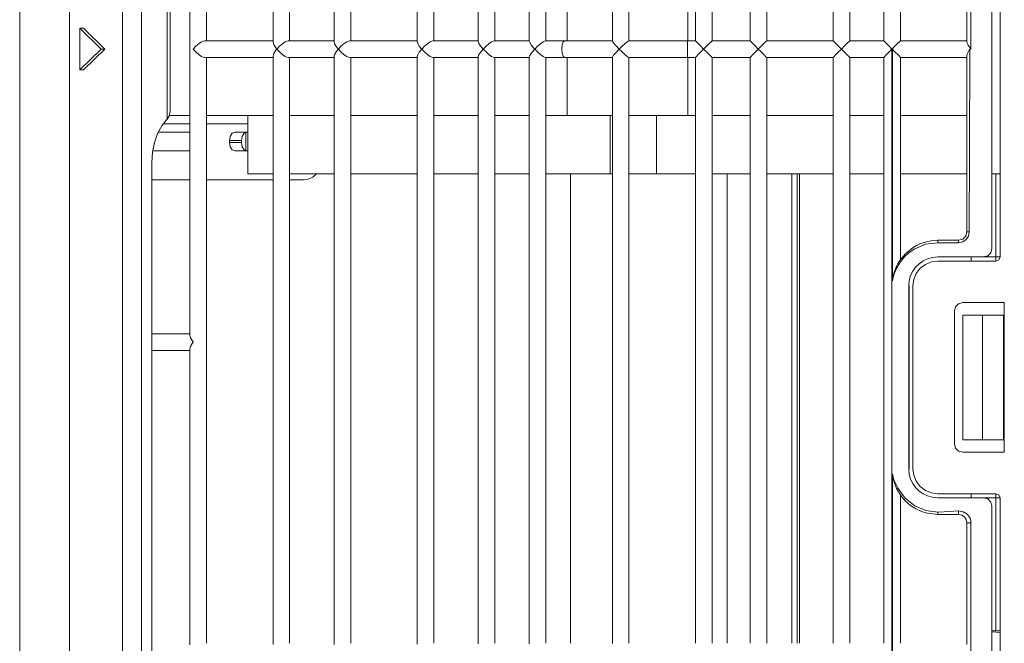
# Model space of a CAD drawing. Header units: millimetres. Extents: x -367720 to -162733, y 309172 to 337444.
# Tile 17 of 164: x -361127 to -360973, y 316684 to 316782. Entities that reach past the tile are written whole.
import ezdxf

# ---------------------------------------------------------------- set-up
doc = ezdxf.new("R2010")
doc.units = ezdxf.units.MM
doc.header["$LTSCALE"] = 10
doc.header["$MEASUREMENT"] = 0
doc.layers.get('0').update_dxf_attribs({"color": 255, "lineweight": 13})
doc.layers.add('LATS_EQ_IDU', color=7, linetype='Continuous', lineweight=0)
doc.layers.add('VZ1', color=6, linetype='Continuous', lineweight=18)
doc.styles.add('ROMANS', font='ROMANS.shx', dxfattribs={"height": 80})

# ---------------------------------------------------------------- blocks, each defined once
blk = doc.blocks.new('LATS_IDU_WALL_MOUNTED_SB')
at = {"color": 0, "linetype": 'Continuous'}
for p, q in [((-437.87, 167.6), (438.7, 167.6)), ((-438, 159.79), (438.82, 159.79)), ((-5.54, 154.85), (-8.79, 158.17)), ((-8.79, 158.17), (-2.29, 158.17)), ((-8.79, 157.61), (-8.79, 158.17)), ((-5.54, 154.3), (-8.79, 157.61)), ((-2.29, 158.17), (-5.54, 154.85)), ((-2.29, 157.61), (-5.54, 154.3)), ((-2.29, 157.61), (-2.29, 158.17)), ((-5.54, 154.3), (-5.54, 154.85)), ((-436.17, 151.53), (436.98, 151.53)), ((436.99, 148.57), (-436.17, 148.57)), ((-376.33, 146.94), (-23.26, 146.94)), ((-52.67, 143.98), (-52.67, 146.94)), ((-50.07, 146.94), (-50.07, 143.98)), ((-26.02, 146.94), (-26.02, 140.98)), ((-21.67, 146.83), (-23.26, 146.94)), ((-20.14, 146.53), (-21.67, 146.83)), ((-21.47, 140.98), (-21.47, 146.81)), ((-18.75, 146.03), (-20.14, 146.53)), ((-17.54, 145.37), (-18.75, 146.03)), ((-18.55, 145.94), (-18.55, 140.98)), ((-16.58, 144.57), (-17.54, 145.37)), ((-17.25, 140.98), (-17.25, 145.16)), ((-52.67, 140.98), (-52.67, 143.98)), ((-50.07, 143.98), (-50.07, 140.98)), ((-16.58, 144.57), (-16.53, 144.52)), ((-16.53, 144.52), (5.45, 144.52)), ((-16.05, 144.22), (-16.53, 144.52)), ((-15.33, 144.09), (-16.05, 144.22)), ((-15.95, 144.27), (-15.95, 142.63)), ((-15.27, 144.09), (-15.33, 144.09)), ((-15.27, 144.09), (4.19, 144.09)), ((-15.95, 142.63), (-15.95, 140.98)), ((-98.76, 140.98), (-52.41, 140.98)), ((-52.01, 140.87), (-52.41, 140.98)), ((-51.46, 140.53), (-52.01, 140.87)), ((-51.38, 140.46), (-51.46, 140.53)), ((-51.37, 140.46), (-51.38, 140.46)), ((-51.36, 140.46), (-51.37, 140.46)), ((-51.28, 140.53), (-51.36, 140.46)), ((-50.73, 140.87), (-51.28, 140.53)), ((-50.33, 140.98), (-50.73, 140.87)), ((-50.33, 140.98), (39.24, 140.98)), ((-5.98, 140.06), (-5.55, 140.45)), ((-5.55, 140.46), (-5.54, 140.45)), ((-5.55, 140.45), (-5.55, 140.46)), ((-5.54, 140.45), (-5.11, 140.06)), ((-6.85, 138.64), (-6.8, 138.88)), ((-6.85, 133.36), (-6.85, 138.64)), ((-6.8, 138.88), (-6.68, 139.15)), ((-6.68, 139.15), (-6.42, 139.55)), ((-6.42, 139.55), (-5.98, 140.06)), ((-5.11, 140.06), (-4.67, 139.55)), ((-4.67, 139.55), (-4.41, 139.15)), ((-4.41, 139.15), (-4.29, 138.88)), ((-4.29, 138.88), (-4.25, 138.64)), ((-4.25, 138.64), (-4.25, 133.36)), ((-6.85, 138.38), (-98.5, 138.38)), ((-26.02, 138.38), (-26.02, 127.98)), ((-17.25, 131.94), (-17.25, 138.38)), ((-15.95, 138.38), (-15.95, 133.23)), ((87.4, 138.38), (-4.25, 138.38)), ((-21.47, 133.89), (-21.3, 134.35)), ((-21.3, 134.35), (-20.82, 134.68)), ((-20.82, 134.68), (-20.17, 134.8)), ((-19.85, 134.8), (-20.17, 134.8)), ((-20.17, 134.8), (-20.17, 132.93)), ((-19.85, 134.8), (-19.2, 134.68)), ((-19.85, 132.93), (-19.85, 134.8)), ((-19.2, 134.68), (-18.72, 134.35)), ((-18.72, 134.35), (-18.55, 133.89)), ((-21.47, 131.94), (-21.47, 133.89)), ((-21.3, 132.47), (-21.47, 132.02)), ((-20.82, 132.81), (-21.3, 132.47)), ((-20.17, 132.93), (-20.82, 132.81)), ((-19.85, 132.93), (-20.17, 132.93)), ((-19.2, 132.81), (-19.85, 132.93)), ((-18.72, 132.47), (-19.2, 132.81)), ((-18.55, 132.02), (-18.72, 132.47)), ((-18.55, 133.89), (-18.55, 131.94)), ((-15.95, 133.23), (-15.95, 127.98)), ((-6.85, 127.98), (-6.85, 133.36)), ((-4.25, 133.36), (-4.25, 127.98)), ((-25.05, 129.97), (-25.05, 131.94)), ((-15.95, 131.94), (-25.05, 131.94)), ((-18.58, 132.22), (-21.44, 132.22)), ((-25.05, 127.98), (-25.05, 129.97)), ((-98.71, 127.98), (-6.63, 127.98)), ((-6.25, 127.86), (-6.63, 127.98)), ((-5.72, 127.53), (-6.25, 127.86)), ((-4.84, 127.86), (-5.37, 127.53)), ((-4.46, 127.98), (-4.84, 127.86)), ((-4.46, 127.98), (87.62, 127.98)), ((-6.68, 126.08), (-6.42, 126.47)), ((-6.42, 126.47), (-5.98, 126.98)), ((-5.98, 126.98), (-5.55, 127.39)), ((-5.55, 127.39), (-5.72, 127.53)), ((-5.55, 127.39), (-5.55, 127.39)), ((-5.55, 127.39), (-5.55, 127.39)), ((-5.55, 127.39), (-5.54, 127.39)), ((-5.54, 127.39), (-5.55, 127.39)), ((-5.37, 127.53), (-5.54, 127.39)), ((-5.54, 127.39), (-5.11, 126.98)), ((-5.11, 126.98), (-4.67, 126.47)), ((-4.67, 126.47), (-4.41, 126.08)), ((-6.85, 125.38), (-98.5, 125.38)), ((-26.02, 125.38), (-26.02, 123.23)), ((-25.05, 123.67), (-25.05, 125.38)), ((-15.95, 125.38), (-15.95, 123.67)), ((-6.85, 125.59), (-6.8, 125.81)), ((-6.85, 123.77), (-6.85, 125.59)), ((-6.8, 125.81), (-6.68, 126.08)), ((-4.41, 126.08), (-4.29, 125.81)), ((-4.29, 125.81), (-4.25, 125.59)), ((-4.25, 125.59), (-4.25, 123.77)), ((87.4, 125.38), (-4.25, 125.38)), ((-26.02, 123.23), (-25.91, 122.46)), ((-25.05, 118.42), (-25.05, 123.67)), ((-15.95, 123.67), (-15.95, 118.43)), ((-6.85, 118.43), (-6.85, 123.77)), ((-4.25, 123.77), (-4.25, 118.43)), ((-25.91, 122.46), (-25.57, 121.76)), ((-25.57, 121.76), (-25.05, 121.2)), ((-98.67, 118.43), (-6.67, 118.43)), ((-6.38, 118.35), (-6.67, 118.43)), ((-6.42, 116.84), (-5.98, 117.35)), ((-5.92, 118.07), (-6.38, 118.35)), ((-5.98, 117.35), (-5.55, 117.76)), ((-5.55, 117.78), (-5.92, 118.07)), ((-5.55, 117.77), (-5.55, 117.78)), ((-5.54, 117.78), (-5.55, 117.77)), ((-5.55, 117.76), (-5.55, 117.77)), ((-5.55, 117.77), (-5.54, 117.76)), ((-5.17, 118.07), (-5.54, 117.78)), ((-5.54, 117.76), (-5.11, 117.35)), ((-4.71, 118.35), (-5.17, 118.07)), ((-5.11, 117.35), (-4.67, 116.84)), ((-4.42, 118.43), (-4.71, 118.35)), ((-4.42, 118.43), (87.58, 118.43)), ((-6.85, 115.83), (-98.5, 115.83)), ((-25.05, 110.66), (-25.05, 115.82)), ((-15.95, 115.83), (-15.95, 110.66)), ((-6.85, 115.99), (-6.8, 116.2)), ((-6.85, 110.74), (-6.85, 115.99)), ((-6.8, 116.2), (-6.68, 116.46)), ((-6.68, 116.46), (-6.42, 116.84)), ((-4.67, 116.84), (-4.41, 116.46)), ((-4.41, 116.46), (-4.29, 116.2)), ((-4.29, 116.2), (-4.25, 115.99)), ((-4.25, 115.99), (-4.25, 110.74)), ((87.4, 115.83), (-4.25, 115.83)), ((-25.05, 105.43), (-25.05, 110.66)), ((-15.95, 110.66), (-15.95, 105.43)), ((-6.85, 105.43), (-6.85, 110.74)), ((-4.25, 110.74), (-4.25, 105.43)), ((-98.63, 105.43), (-6.71, 105.43)), ((-6.45, 105.35), (-6.71, 105.43)), ((-6.03, 105.1), (-6.45, 105.35)), ((-5.55, 104.71), (-6.03, 105.1)), ((-5.06, 105.1), (-5.54, 104.71)), ((-4.64, 105.35), (-5.06, 105.1)), ((-4.38, 105.43), (-4.64, 105.35)), ((-4.38, 105.43), (87.54, 105.43)), ((-6.8, 103.15), (-6.68, 103.39)), ((-6.68, 103.39), (-6.42, 103.76)), ((-6.42, 103.76), (-5.98, 104.27)), ((-5.98, 104.27), (-5.55, 104.7)), ((-5.55, 104.7), (-5.55, 104.71)), ((-5.54, 104.71), (-5.55, 104.7)), ((-5.55, 104.7), (-5.55, 104.7)), ((-5.55, 104.7), (-5.54, 104.7)), ((-5.54, 104.7), (-5.11, 104.27)), ((-5.11, 104.27), (-4.67, 103.76)), ((-4.67, 103.76), (-4.41, 103.39)), ((-4.41, 103.39), (-4.29, 103.15)), ((-6.85, 102.83), (-98.5, 102.83)), ((-25.05, 97.65), (-25.05, 102.83)), ((-15.95, 102.83), (-15.95, 97.65)), ((-6.85, 102.96), (-6.8, 103.15)), ((-6.85, 97.72), (-6.85, 102.96)), ((-4.29, 103.15), (-4.25, 102.96)), ((-4.25, 102.96), (-4.25, 97.72)), ((87.4, 102.83), (-4.25, 102.83)), ((-25.05, 95.9), (-25.05, 97.65)), ((-15.95, 97.65), (-15.95, 95.9)), ((-6.85, 95.9), (-6.85, 97.72)), ((-4.25, 97.72), (-4.25, 95.9)), ((-98.6, 95.9), (-6.74, 95.9)), ((-6.51, 95.83), (-6.74, 95.9)), ((-6.13, 95.59), (-6.51, 95.83)), ((-5.55, 95.11), (-6.13, 95.59)), ((-4.96, 95.59), (-5.54, 95.11)), ((-4.58, 95.83), (-4.96, 95.59)), ((-4.35, 95.9), (-4.58, 95.83)), ((-4.35, 95.9), (87.51, 95.9)), ((-6.68, 93.8), (-6.42, 94.17)), ((-6.42, 94.17), (-5.98, 94.67)), ((-5.98, 94.67), (-5.55, 95.1)), ((-5.55, 95.11), (-5.55, 95.11)), ((-5.55, 95.1), (-5.55, 95.11)), ((-5.55, 95.11), (-5.54, 95.1)), ((-5.54, 95.11), (-5.55, 95.11)), ((-5.54, 95.1), (-5.11, 94.67)), ((-5.11, 94.67), (-4.67, 94.17)), ((-4.67, 94.17), (-4.41, 93.8)), ((-6.85, 93.3), (-98.5, 93.3)), ((-25.05, 93.13), (-25.05, 93.3)), ((-25.05, 87.91), (-25.05, 93.13)), ((-15.95, 93.3), (-15.95, 93.13)), ((-15.95, 93.13), (-15.95, 87.91)), ((-6.85, 93.4), (-6.8, 93.57)), ((-6.85, 93.18), (-6.85, 93.4)), ((-6.85, 87.91), (-6.85, 93.18)), ((-6.8, 93.57), (-6.68, 93.8)), ((-4.41, 93.8), (-4.29, 93.57)), ((-4.29, 93.57), (-4.25, 93.4)), ((-4.25, 93.4), (-4.25, 93.18)), ((87.4, 93.3), (-4.25, 93.3)), ((-4.25, 93.18), (-4.25, 87.91)), ((-98.57, 87.91), (-6.77, 87.91)), ((-6.57, 87.84), (-6.77, 87.91)), ((-6.23, 87.62), (-6.57, 87.84)), ((-4.52, 87.84), (-4.86, 87.62)), ((-4.32, 87.91), (-4.52, 87.84)), ((-4.32, 87.91), (87.48, 87.91)), ((-6.42, 86.1), (-5.98, 86.61)), ((-5.7, 87.18), (-6.23, 87.62)), ((-5.98, 86.61), (-5.55, 87.04)), ((-5.55, 87.05), (-5.7, 87.18)), ((-5.55, 87.04), (-5.55, 87.05)), ((-5.54, 87.05), (-5.55, 87.04)), ((-5.55, 87.04), (-5.55, 87.04)), ((-5.55, 87.04), (-5.54, 87.04)), ((-5.39, 87.18), (-5.54, 87.05)), ((-5.54, 87.04), (-5.11, 86.61)), ((-4.86, 87.62), (-5.39, 87.18)), ((-5.11, 86.61), (-4.67, 86.1)), ((-6.85, 85.31), (-98.5, 85.31)), ((-25.05, 80.29), (-25.05, 85.31)), ((-15.95, 85.31), (-15.95, 83.65)), ((-6.85, 85.38), (-6.8, 85.54)), ((-6.85, 83.89), (-6.85, 85.38)), ((-6.8, 85.54), (-6.68, 85.75)), ((-6.68, 85.75), (-6.42, 86.1)), ((-4.67, 86.1), (-4.41, 85.75)), ((-4.41, 85.75), (-4.29, 85.54)), ((-4.29, 85.54), (-4.25, 85.38)), ((-4.25, 85.38), (-4.25, 83.89)), ((87.4, 85.31), (-4.25, 85.31)), ((-15.95, 83.65), (-15.95, 81.99)), ((-6.85, 82.4), (-6.85, 83.89)), ((-4.25, 83.89), (-4.25, 82.4)), ((-15.95, 81.99), (-15.95, 78.47)), ((-15.95, 81.99), (-6.85, 81.99)), ((-6.85, 82.4), (-6.67, 82.61)), ((-6.85, 78.68), (-6.85, 82.4)), ((-6.67, 82.61), (-6.2, 82.76)), ((-6.2, 82.76), (-5.55, 82.82)), ((-5.55, 82.82), (-4.9, 82.76)), ((-4.9, 82.76), (-4.42, 82.61)), ((-4.42, 82.61), (-4.25, 82.4)), ((-4.25, 82.4), (-4.25, 78.68)), ((-4.25, 81.99), (4.85, 81.99)), ((-98.49, 81.46), (-25.03, 81.46)), ((-25.05, 75.24), (-25.05, 80.29)), ((-6.85, 74.91), (-6.85, 78.68)), ((-4.25, 78.68), (-4.25, 74.91)), ((-15.95, 78.47), (-15.95, 74.91)), ((-98.52, 74.91), (-6.82, 74.91)), ((-25.05, 75.24), (-25.05, 75.07)), ((-25.05, 75.24), (-15.94, 75.24)), ((-25.05, 75.07), (-25.05, 74.91)), ((-6.7, 74.85), (-6.82, 74.91)), ((-6.5, 74.71), (-6.7, 74.85)), ((-6.11, 74.38), (-6.5, 74.71)), ((-5.55, 73.85), (-6.11, 74.38)), ((-4.98, 74.38), (-5.54, 73.85)), ((-4.59, 74.71), (-4.98, 74.38)), ((-4.39, 74.85), (-4.59, 74.71)), ((-4.27, 74.91), (-4.39, 74.85)), ((-4.27, 74.91), (87.43, 74.91)), ((-6.85, 72.33), (-6.8, 72.43)), ((-6.8, 72.43), (-6.68, 72.6)), ((-6.68, 72.6), (-6.42, 72.91)), ((-6.42, 72.91), (-5.99, 73.39)), ((-5.99, 73.39), (-5.55, 73.84)), ((-5.55, 73.84), (-5.55, 73.85)), ((-5.54, 73.85), (-5.55, 73.84)), ((-5.55, 73.84), (-5.55, 73.84)), ((-5.55, 73.84), (-5.54, 73.84)), ((-5.54, 73.84), (-5.1, 73.39)), ((-5.1, 73.39), (-4.67, 72.91)), ((-4.67, 72.91), (-4.41, 72.6)), ((-4.41, 72.6), (-4.29, 72.43)), ((-4.29, 72.43), (-4.25, 72.33)), ((-6.85, 72.31), (-98.5, 72.31)), ((-25.05, 72.31), (-25.05, 70.16)), ((-15.95, 72.31), (-15.95, 67.73)), ((-6.85, 67.75), (-6.85, 72.33)), ((-4.25, 72.33), (-4.25, 67.75)), ((87.4, 72.31), (-4.25, 72.31)), ((-25.05, 70.16), (-25.05, 67.99)), ((-25.05, 67.99), (-25.05, 61.91)), ((-25.05, 67.99), (-15.94, 67.99)), ((-15.95, 67.73), (-15.95, 63.12)), ((-6.85, 63.15), (-6.85, 67.75)), ((-4.25, 67.75), (-4.25, 63.15)), ((-6.85, 63.15), (-6.67, 63.16)), ((-6.85, 61.91), (-6.85, 63.15)), ((-6.67, 63.16), (-6.2, 63.17)), ((-6.2, 63.17), (-5.55, 63.17)), ((-5.55, 63.17), (-4.9, 63.17)), ((-4.9, 63.17), (-4.42, 63.16)), ((-4.42, 63.16), (-4.25, 63.15)), ((-4.25, 63.15), (-4.25, 61.91)), ((-98.5, 61.91), (-6.84, 61.91)), ((-15.95, 61.91), (-15.95, 63.12)), ((-6.85, 63.12), (-15.95, 63.12)), ((-6.74, 61.81), (-6.84, 61.91)), ((-6.46, 61.53), (-6.74, 61.81)), ((-4.35, 61.81), (-4.63, 61.53)), ((-4.25, 61.91), (-4.35, 61.81)), ((4.85, 63.12), (-4.25, 63.12)), ((-4.25, 61.91), (87.41, 61.91)), ((-6.04, 61.12), (-6.46, 61.53)), ((-6.46, 59.7), (-6.04, 60.13)), ((-5.55, 60.63), (-6.04, 61.12)), ((-6.04, 60.13), (-5.55, 60.63)), ((-5.05, 61.12), (-5.55, 60.63)), ((-5.55, 60.63), (-5.05, 60.13)), ((-4.63, 61.53), (-5.05, 61.12)), ((-5.05, 60.13), (-4.63, 59.7)), ((-6.85, 59.31), (-98.5, 59.31)), ((-25.05, 59.31), (-25.05, 53.37)), ((-15.95, 53.37), (-15.95, 59.31)), ((-6.85, 59.31), (-6.75, 59.41)), ((-6.85, 53.37), (-6.85, 59.31)), ((-6.75, 59.41), (-6.46, 59.7)), ((-4.63, 59.7), (-4.34, 59.41)), ((-4.34, 59.41), (-4.25, 59.31)), ((87.4, 59.31), (-4.25, 59.31)), ((-4.25, 59.31), (-4.25, 53.37)), ((-98.49, 56.96), (-25.03, 56.96)), ((-98.5, 53.37), (-6.84, 53.37)), ((-6.74, 53.27), (-6.84, 53.37)), ((-6.46, 53), (-6.74, 53.27)), ((-6.04, 52.58), (-6.46, 53)), ((-5.55, 52.09), (-6.04, 52.58)), ((-5.05, 52.58), (-5.55, 52.09)), ((-4.63, 53), (-5.05, 52.58)), ((-4.35, 53.27), (-4.63, 53)), ((-4.25, 53.37), (-4.35, 53.27)), ((-4.25, 53.37), (87.41, 53.37)), ((-6.85, 50.77), (-6.75, 50.88)), ((-6.75, 50.88), (-6.46, 51.16)), ((-6.46, 51.16), (-6.04, 51.59)), ((-6.04, 51.59), (-5.55, 52.09)), ((-5.55, 52.09), (-5.05, 51.59)), ((-5.05, 51.59), (-4.63, 51.16)), ((-4.63, 51.16), (-4.34, 50.88)), ((-4.34, 50.88), (-4.25, 50.77)), ((-6.85, 50.77), (-98.5, 50.77)), ((-25.05, 50.77), (-25.05, 40.37)), ((-15.95, 40.37), (-15.95, 50.77)), ((-6.85, 40.37), (-6.85, 50.77)), ((87.4, 50.77), (-4.25, 50.77)), ((-4.25, 50.77), (-4.25, 40.37)), ((-98.49, 46.86), (-25.03, 46.86)), ((-98.49, 46.02), (-25.03, 46.02)), ((-98.49, 45.66), (-25.03, 45.66)), ((-98.5, 40.37), (-6.84, 40.37)), ((-6.74, 40.27), (-6.84, 40.37)), ((-6.46, 40), (-6.74, 40.27)), ((-4.35, 40.27), (-4.63, 40)), ((-4.25, 40.37), (-4.35, 40.27)), ((-4.25, 40.37), (87.41, 40.37)), ((-6.04, 39.58), (-6.46, 40)), ((-6.46, 38.16), (-6.04, 38.59)), ((-5.55, 39.09), (-6.04, 39.58)), ((-6.04, 38.59), (-5.55, 39.09)), ((-5.05, 39.58), (-5.55, 39.09)), ((-5.55, 39.09), (-5.05, 38.59)), ((-4.63, 40), (-5.05, 39.58)), ((-5.05, 38.59), (-4.63, 38.16)), ((-6.85, 37.77), (-98.5, 37.77)), ((-25.05, 37.77), (-25.05, 32.46)), ((-15.95, 32.46), (-15.95, 37.77)), ((-6.85, 37.77), (-6.75, 37.88)), ((-6.85, 32.46), (-6.85, 37.77)), ((-6.75, 37.88), (-6.46, 38.16)), ((-4.63, 38.16), (-4.34, 37.88)), ((-4.34, 37.88), (-4.25, 37.77)), ((87.4, 37.77), (-4.25, 37.77)), ((-4.25, 37.77), (-4.25, 32.46)), ((-98.5, 32.46), (-6.84, 32.46)), ((-6.74, 32.36), (-6.84, 32.46)), ((-6.46, 32.09), (-6.74, 32.36)), ((-4.35, 32.36), (-4.63, 32.09)), ((-4.25, 32.46), (-4.35, 32.36)), ((-4.25, 32.46), (87.41, 32.46)), ((-5.55, 31.18), (-99.8, 31.18)), ((-99.8, 31.12), (-71.98, 31.12)), ((-73.28, 30.85), (-74.37, 30.41)), ((-71.98, 31.12), (-73.28, 30.85)), ((-72.58, 30.99), (-73.18, 30.79)), ((-71.98, 31.12), (-72.58, 30.99)), ((-41.81, 31.12), (-5.55, 31.12)), ((-40.63, 30.89), (-41.81, 31.12)), ((-41.45, 31.05), (-41.81, 31.12)), ((-41.07, 30.96), (-41.45, 31.05)), ((-40.7, 30.83), (-41.07, 30.96)), ((-40.31, 30.66), (-40.7, 30.83)), ((-39.6, 30.5), (-40.63, 30.89)), ((-6.04, 31.67), (-6.46, 32.09)), ((-5.55, 31.18), (-6.04, 31.67)), ((-5.55, 31.11), (-5.96, 30.71)), ((-5.05, 31.67), (-5.55, 31.18)), ((-5.55, 31.18), (-5.05, 30.68)), ((-5.55, 31.12), (-5.55, 31.18)), ((-5.55, 31.12), (-5.55, 31.11)), ((-4.63, 32.09), (-5.05, 31.67)), ((-75.27, 29.86), (-98.5, 29.86)), ((-76.23, 29.09), (-75.37, 29.81)), ((-74.27, 30.21), (-75.81, 29.09)), ((-75.37, 29.81), (-74.37, 30.41)), ((-74.37, 30.41), (-74.36, 30.4)), ((-74.36, 30.4), (-74.35, 30.38)), ((-74.35, 30.38), (-74.34, 30.36)), ((-74.34, 30.36), (-74.32, 30.33)), ((-74.32, 30.33), (-74.3, 30.29)), ((-74.3, 30.29), (-74.27, 30.22)), ((-73.57, 30.59), (-74.27, 30.22)), ((-73.18, 30.79), (-73.57, 30.59)), ((-39.67, 30.36), (-40.31, 30.66)), ((-39.65, 30.41), (-39.67, 30.36)), ((-38.81, 29.85), (-39.67, 30.35)), ((-39.62, 30.46), (-39.65, 30.41)), ((-39.61, 30.49), (-39.62, 30.46)), ((-39.6, 30.5), (-39.61, 30.49)), ((-39.6, 30.5), (-39.11, 30.25)), ((-39.11, 30.25), (-38.39, 29.79)), ((-38.05, 29.24), (-38.81, 29.85)), ((-6.84, 29.86), (-38.52, 29.86)), ((-38.39, 29.79), (-37.5, 29.02)), ((-25.05, 29.86), (-25.05, 19.46)), ((-15.95, 19.46), (-15.95, 29.86)), ((-6.85, 19.46), (-6.85, 29.86)), ((-6.79, 29.9), (-6.84, 29.86)), ((-6.66, 30.02), (-6.79, 29.9)), ((-6.4, 30.28), (-6.66, 30.02)), ((-5.96, 30.71), (-6.4, 30.28)), ((-5.05, 30.68), (-4.63, 30.26)), ((-4.63, 30.26), (-4.34, 29.97)), ((-4.34, 29.97), (-4.25, 29.86)), ((87.4, 29.86), (-4.25, 29.86)), ((-4.25, 29.86), (-4.25, 19.46)), ((-77.48, 27.42), (-76.93, 28.28)), ((-75.81, 29.09), (-76.98, 27.6)), ((-76.93, 28.28), (-76.23, 29.09)), ((-73.51, 27.93), (-74.13, 27.48)), ((-72.82, 28.26), (-73.51, 27.93)), ((-72.2, 27.78), (-73.15, 27.39)), ((-72.02, 28.48), (-72.82, 28.26)), ((-71.2, 27.91), (-72.2, 27.78)), ((-71.2, 28.56), (-72.02, 28.48)), ((-71.2, 28.56), (-42.6, 28.56)), ((-71.2, 28.56), (-71.2, 28.47)), ((-42.6, 28.47), (-71.2, 28.47)), ((-71.2, 27.91), (-42.6, 27.91)), ((-42.6, 28.56), (-42.6, 28.47)), ((-41.72, 28.47), (-42.6, 28.56)), ((-41.59, 27.78), (-42.6, 27.91)), ((-40.98, 28.26), (-41.72, 28.47)), ((-40.65, 27.39), (-41.59, 27.78)), ((-40.29, 27.93), (-40.98, 28.26)), ((-39.67, 27.49), (-40.29, 27.93)), ((-37.39, 28.52), (-38.05, 29.24)), ((-37.5, 29.02), (-36.57, 27.86)), ((-36.83, 27.7), (-37.39, 28.52)), ((-36.57, 27.86), (-36.27, 27.34)), ((-78.15, 25.67), (-77.88, 26.54)), ((-77.88, 26.54), (-77.48, 27.42)), ((-76.98, 27.6), (-77.71, 25.87)), ((-75.12, 26.31), (-75.45, 25.62)), ((-74.68, 26.94), (-75.12, 26.31)), ((-74.13, 27.48), (-74.68, 26.94)), ((-73.95, 26.77), (-74.57, 25.96)), ((-73.15, 27.39), (-73.95, 26.77)), ((-39.84, 26.77), (-40.65, 27.39)), ((-39.22, 25.96), (-39.84, 26.77)), ((-39.12, 26.95), (-39.67, 27.49)), ((-38.68, 26.32), (-39.12, 26.95)), ((-38.35, 25.63), (-38.68, 26.32)), ((-36.08, 25.93), (-36.83, 27.7)), ((-36.27, 27.34), (-36.02, 26.82)), ((-36.02, 26.82), (-35.83, 26.31)), ((-35.83, 26.31), (-35.68, 25.8)), ((-78.35, 24), (-78.15, 25.67)), ((-77.71, 25.87), (-77.96, 24.01)), ((-75.66, 24.89), (-75.75, 24.01)), ((-75.45, 25.62), (-75.66, 24.89)), ((-74.96, 25.02), (-75.1, 24.01)), ((-74.57, 25.96), (-74.96, 25.02)), ((-38.83, 25.02), (-39.22, 25.96)), ((-38.7, 24.01), (-38.83, 25.02)), ((-38.12, 24.84), (-38.35, 25.63)), ((-38.05, 24.01), (-38.12, 24.84)), ((-35.84, 24.01), (-36.08, 25.93)), ((-35.68, 25.8), (-35.5, 24.86)), ((-35.5, 24.86), (-35.45, 24)), ((-78.35, 24), (-78.32, 24.01)), ((-78.35, 22.58), (-78.35, 24)), ((-78.32, 24.01), (-78.28, 24.01)), ((-78.28, 24.01), (-78.23, 24.01)), ((-78.23, 24.01), (-78.17, 24.01)), ((-78.17, 24.01), (-78.1, 24.01)), ((-78.1, 24.01), (-77.96, 24.01)), ((-77.96, 24.01), (-77.86, 22.2)), ((-75.75, 16.86), (-75.75, 24.01)), ((-75.1, 14.91), (-75.1, 24.01)), ((-38.7, 24.01), (-38.7, 14.91)), ((-38.05, 16.86), (-38.05, 24.01)), ((-35.84, 24.01), (-35.69, 24.01)), ((-35.84, 20.77), (-35.84, 24.01)), ((-35.69, 24.01), (-35.56, 24.01)), ((-35.56, 24.01), (-35.47, 24.01)), ((-35.47, 24.01), (-35.45, 24)), ((-35.45, 24), (-35.45, 20.76)), ((-78.35, 20.76), (-78.35, 22.58)), ((-77.86, 22.2), (-77.8, 20.77)), ((-78.73, 19.84), (-78.44, 20.26)), ((-78.44, 20.26), (-78.35, 20.76)), ((-78.35, 20.76), (-78.31, 20.76)), ((-78.31, 20.76), (-78.26, 20.77)), ((-77.92, 20.05), (-78.31, 19.43)), ((-78.26, 20.77), (-78.18, 20.77)), ((-78.18, 20.77), (-78.1, 20.77)), ((-78.1, 20.77), (-78, 20.77)), ((-78, 20.77), (-77.8, 20.77)), ((-77.8, 20.77), (-77.92, 20.05)), ((-68.6, 20.11), (-68.42, 20.76)), ((-68.6, 20.11), (-68.6, 13.61)), ((-68.42, 20.76), (-67.95, 21.24)), ((-67.95, 21.24), (-67.3, 21.41)), ((-46.5, 21.41), (-67.3, 21.41)), ((-66.65, 20.11), (-47.15, 20.11)), ((-66.65, 17.04), (-66.65, 20.11)), ((-47.15, 20.11), (-47.15, 17.04)), ((-46.5, 21.41), (-45.85, 21.24)), ((-45.85, 21.24), (-45.37, 20.76)), ((-45.37, 20.76), (-45.2, 20.11)), ((-45.2, 13.61), (-45.2, 20.11)), ((-35.84, 20.77), (-35.56, 20.76)), ((-35.71, 20.12), (-35.84, 20.77)), ((-35.34, 19.57), (-35.71, 20.12)), ((-35.56, 20.76), (-35.45, 20.76)), ((-35.45, 20.76), (-35.27, 20.11)), ((-35.27, 20.11), (-34.8, 19.63)), ((-79.65, 18.82), (-99.8, 18.82)), ((-98.68, 19.46), (-79.65, 19.46)), ((-79.65, 19.46), (-79.15, 19.56)), ((-79.65, 19.46), (-79.65, 19.41)), ((-79.65, 19.41), (-79.65, 19.27)), ((-79.65, 19.27), (-79.65, 19.07)), ((-79.65, 19.07), (-79.65, 18.82)), ((-79.27, 18.86), (-79.65, 18.82)), ((-78.92, 18.97), (-79.27, 18.86)), ((-79.15, 19.56), (-78.73, 19.84)), ((-78.6, 19.16), (-78.92, 18.97)), ((-78.31, 19.43), (-78.6, 19.16)), ((-75.75, 18.81), (-75.29, 18.81)), ((-75.29, 18.81), (-75.1, 18.81)), ((-38.7, 18.81), (-38.5, 18.81)), ((-38.5, 18.81), (-38.05, 18.81)), ((-34.79, 19.21), (-35.34, 19.57)), ((-34.8, 19.63), (-34.15, 19.46)), ((-34.15, 19.08), (-34.79, 19.21)), ((-34.15, 19.46), (-18.69, 19.46)), ((-34.15, 19.37), (-34.15, 19.46)), ((-34.15, 19.08), (-34.15, 19.37)), ((-21.56, 19.06), (-34.15, 19.08)), ((-5.55, 18.99), (-21.56, 19.06)), ((-18.69, 19.46), (-6.54, 19.46)), ((-6.54, 19.46), (-6.36, 19.42)), ((-6.36, 19.42), (-6.05, 19.28)), ((-6.05, 19.28), (-5.61, 19.03)), ((-5.61, 19.03), (-5.55, 18.99)), ((-5.55, 18.99), (-5.55, 18.99)), ((-5.55, 18.99), (-5.55, 18.82)), ((-5.55, 18.82), (-5.54, 18.83)), ((88.7, 18.82), (-5.55, 18.82)), ((-5.54, 18.83), (-5.37, 18.95)), ((-5.37, 18.95), (-4.92, 19.25)), ((-4.92, 19.25), (-4.63, 19.41)), ((-4.63, 19.41), (-4.43, 19.46)), ((-4.43, 19.46), (87.59, 19.46)), ((-47.15, 17.04), (-66.65, 17.04)), ((-66.65, 13.74), (-66.65, 17.04)), ((-47.15, 17.04), (-47.15, 13.74)), ((-77.05, 15.56), (-235.88, 15.56)), ((-96.82, 14.26), (-96.68, 15.56)), ((-96.53, 15.56), (-96.53, 14.26)), ((-77.05, 15.56), (-76.4, 15.73)), ((-76.4, 15.73), (-75.92, 16.21)), ((-75.92, 16.21), (-75.75, 16.86)), ((-75.75, 14.91), (-75.75, 16.86)), ((-38.05, 16.86), (-38.05, 14.91)), ((-38.05, 16.86), (-37.87, 16.21)), ((-37.87, 16.21), (-37.4, 15.73)), ((-37.4, 15.73), (-36.75, 15.56)), ((306.2, 15.56), (-36.75, 15.56)), ((-25.05, 15.56), (-25.05, 14.26)), ((-237.18, 14.26), (-75.75, 14.26)), ((-96.53, 14.91), (-75.75, 14.91)), ((-95.9, 14.26), (-96.53, 14.26)), ((-95.9, 14.26), (-95.9, 14.26)), ((-95.9, 14.26), (-95.9, 14.26)), ((-75.29, 14.91), (-75.75, 14.91)), ((-75.75, 14.45), (-75.75, 14.91)), ((-75.29, 14.45), (-75.75, 14.26)), ((-75.75, 14.26), (-75.75, 14.45)), ((-75.1, 14.91), (-75.29, 14.91)), ((-75.1, 14.91), (-75.29, 14.45)), ((-38.5, 14.45), (-38.7, 14.91)), ((-38.5, 14.91), (-38.7, 14.91)), ((-38.05, 14.91), (-38.5, 14.91)), ((-38.05, 14.26), (-38.5, 14.45)), ((-38.05, 14.91), (-25.05, 14.91)), ((-38.05, 14.91), (-38.05, 14.45)), ((-38.05, 14.45), (-38.05, 14.26)), ((-38.05, 14.26), (307.5, 14.26)), ((-68.6, 13.61), (-45.2, 13.61)), ((-66.65, 13.74), (-47.15, 13.74)), ((-66.65, 13.67), (-66.65, 13.74)), ((-66.65, 13.61), (-66.65, 13.67)), ((-47.15, 13.74), (-47.15, 13.67)), ((-47.15, 13.67), (-47.15, 13.61))]:
    blk.add_line(p, q, dxfattribs=at)
blk = doc.blocks.new('A$C44164CF6')
at = {"layer": 'LATS_EQ_IDU', "color": 1, "ltscale": 5, "rotation": 90}
blk.add_blockref('LATS_IDU_WALL_MOUNTED_SB', (-6176.77, -2137.5), dxfattribs=at)
at = {"layer": 'VZ1', "extrusion": (0, -1, -1.22461e-16), "style": 'ROMANS', "width": 0.8, "flags": 1}
for tag, p in [('MATERIAL', (-2269.09, 3112.52, -14812.16)), ('PRIRUBA', (-2269.09, 3112.52, -14812.16)), ('PRUTOK', (-2269.09, 3112.52, -14812.16)), ('PLOCHA', (-2269.09, 3112.52, -14812.16)), ('OBVOD', (-2269.09, 3112.52, -14812.16)), ('NAZEV', (-2269.09, 3112.52, -14812.16)), ('KOTA', (-2269.09, 3112.52, -14812.16)), ('USEK', (-2269.09, 3112.52, -14812.16)), ('TVAR', (-2269.09, 3112.52, -14812.16)), ('POS', (-2269.09, 3112.52, -14812.16)), ('NB2', (-2269.09, 3112.52, -14812.16)), ('NB1', (-2269.09, 3112.52, -14812.16)), ('DB', (-2269.09, 3112.52, -14812.16)), ('DA', (-2269.09, 3112.52, -14812.16)), ('B2', (-2269.09, 3112.52, -14812.16)), ('B1', (-2269.09, 3112.52, -14812.16)), ('A2', (-2269.09, 3112.52, -14812.16)), ('A1', (-2269.09, 3112.52, -14812.16)), ('LT', (-2269.09, 3112.52, -14812.16)), ('MATERIAL', (99885.33, 3112.52, -14812.16)), ('PRIRUBA', (99885.33, 3112.52, -14812.16)), ('PRUTOK', (99885.33, 3112.52, -14812.16)), ('PLOCHA', (99885.33, 3112.52, -14812.16)), ('OBVOD', (99885.33, 3112.52, -14812.16)), ('NAZEV', (99885.33, 3112.52, -14812.16)), ('KOTA', (99885.33, 3112.52, -14812.16)), ('USEK', (99885.33, 3112.52, -14812.16)), ('TVAR', (99885.33, 3112.52, -14812.16)), ('POS', (99885.33, 3112.52, -14812.16)), ('NB2', (99885.33, 3112.52, -14812.16)), ('NB1', (99885.33, 3112.52, -14812.16)), ('DB', (99885.33, 3112.52, -14812.16)), ('DA', (99885.33, 3112.52, -14812.16)), ('B2', (99885.33, 3112.52, -14812.16)), ('B1', (99885.33, 3112.52, -14812.16)), ('A2', (99885.33, 3112.52, -14812.16)), ('A1', (99885.33, 3112.52, -14812.16)), ('LT', (99885.33, 3112.52, -14812.16))]:
    blk.add_attdef(tag, p, '', height=1, rotation=180, dxfattribs=at)
at = {"layer": 'VZ1', "extrusion": (1.22461e-16, 1, 4.44089e-16), "style": 'ROMANS', "width": 0.8, "flags": 1}
for tag, p in [('MATERIAL', (2269.09, 2852.52, 14812.16)), ('PRIRUBA', (2269.09, 2852.52, 14812.16)), ('IZOLACE', (2269.09, 2852.52, 14812.16)), ('PRUTOK', (2269.09, 2852.52, 14812.16)), ('PLOCHA', (2269.09, 2852.52, 14812.16)), ('NASTCE', (2269.09, 2852.52, 14812.16)), ('OBVOD', (2269.09, 2852.52, 14812.16)), ('NAZEV', (2269.09, 2852.52, 14812.16)), ('KOTA', (2269.09, 2852.52, 14812.16)), ('USEK', (2269.09, 2852.52, 14812.16)), ('TVAR', (2269.09, 2852.52, 14812.16)), ('POS', (2269.09, 2852.52, 14812.16)), ('NB2', (2269.09, 2852.52, 14812.16)), ('NB1', (2269.09, 2852.52, 14812.16)), ('B1', (2269.09, 2852.52, 14812.16)), ('VS', (2269.09, 2852.52, 14812.16)), ('A1', (2269.09, 2852.52, 14812.16)), ('LT', (2269.09, 2852.52, 14812.16)), ('MATERIAL', (-99885.33, 2852.52, 14812.16)), ('PRIRUBA', (-99885.33, 2852.52, 14812.16)), ('IZOLACE', (-99885.33, 2852.52, 14812.16)), ('PRUTOK', (-99885.33, 2852.52, 14812.16)), ('PLOCHA', (-99885.33, 2852.52, 14812.16)), ('NASTCE', (-99885.33, 2852.52, 14812.16)), ('OBVOD', (-99885.33, 2852.52, 14812.16)), ('NAZEV', (-99885.33, 2852.52, 14812.16)), ('KOTA', (-99885.33, 2852.52, 14812.16)), ('USEK', (-99885.33, 2852.52, 14812.16)), ('TVAR', (-99885.33, 2852.52, 14812.16)), ('POS', (-99885.33, 2852.52, 14812.16)), ('NB2', (-99885.33, 2852.52, 14812.16)), ('NB1', (-99885.33, 2852.52, 14812.16)), ('B1', (-99885.33, 2852.52, 14812.16)), ('VS', (-99885.33, 2852.52, 14812.16)), ('A1', (-99885.33, 2852.52, 14812.16)), ('LT', (-99885.33, 2852.52, 14812.16))]:
    blk.add_attdef(tag, p, '', height=1, dxfattribs=at)

msp = doc.modelspace()

# ---------------------------------------------------------------- block references
msp.add_blockref('A$C44164CF6', (-354782.86, 318920.06))

doc.saveas('drawing.dxf')
